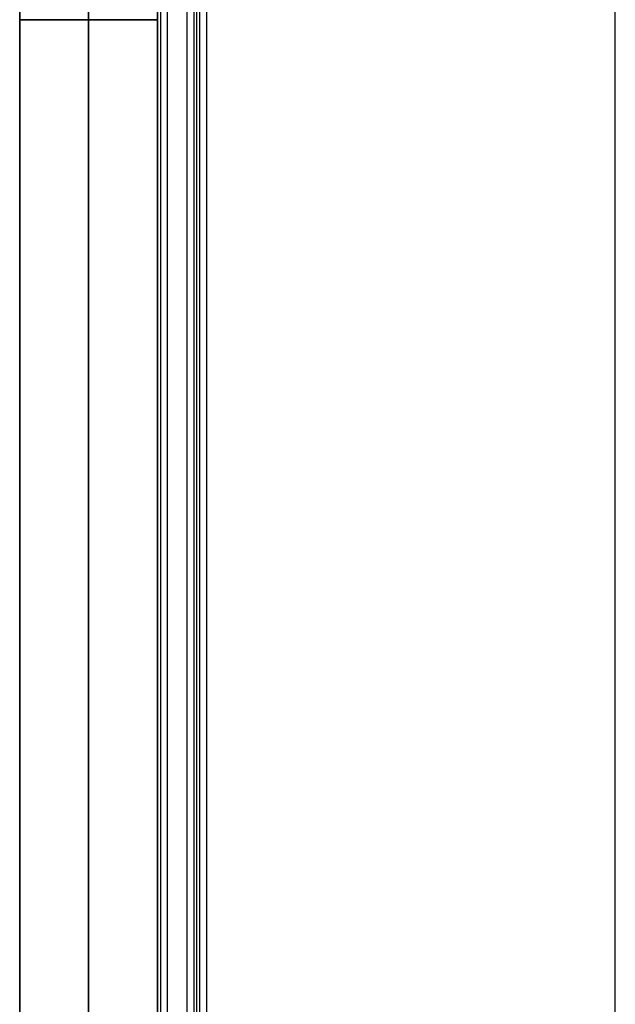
# Model space of a CAD drawing. Header units: millimetres. Extents: x 1.2 to 81.2, y 3.1 to 43.1.
# Tile 8 of 37: x 1.2 to 7.3, y 13.1 to 23.1. Entities that reach past the tile are written whole.
import ezdxf

# ---------------------------------------------------------------- set-up
doc = ezdxf.new("R2010")
doc.units = ezdxf.units.MM
doc.header["$MEASUREMENT"] = 0
doc.layers.add('Default', color=7, linetype='Continuous', true_color=0x000000)

msp = doc.modelspace()

# ---------------------------------------------------------------- linework, layer by layer
at = {"layer": 'Default'}
for p, q in [((2.733, 42.326, 22.499), (2.733, 3.926, 22.499)), ((2.733, 42.326, 25.499), (2.733, 3.926, 25.499)), ((2.933, 4.326, 25.499), (2.933, 41.926, 25.499)), ((3.133, 4.326, 22.699), (3.133, 41.926, 22.699))]:
    msp.add_line(p, q, dxfattribs=at)
for points, degree in [([(7.284, 3.826, 21.87), (7.284, 23.126, 21.87), (7.284, 42.426, 21.87)], 2), ([(2.633, 42.326, 22.599), (2.633, 23.126, 22.599), (2.633, 3.926, 22.599)], 2), ([(2.633, 42.326, 25.399), (2.633, 23.126, 25.399), (2.633, 3.926, 25.399)], 2), ([(2.633, 42.326, 23.999), (2.633, 23.126, 23.999), (2.633, 3.926, 23.999)], 2), ([(2.662, 42.326, 22.528), (2.662, 23.126, 22.528), (2.662, 3.926, 22.528)], 2), ([(2.662, 42.326, 25.469), (2.662, 23.126, 25.469), (2.662, 3.926, 25.469)], 2), ([(3.004, 4.326, 25.469), (3.004, 23.126, 25.469), (3.004, 41.926, 25.469)], 2), ([(3.033, 4.326, 22.799), (3.033, 23.126, 22.799), (3.033, 41.926, 22.799)], 2), ([(3.033, 4.326, 25.399), (3.033, 23.126, 25.399), (3.033, 41.926, 25.399)], 2), ([(3.033, 4.326, 24.099), (3.033, 23.126, 24.099), (3.033, 41.926, 24.099)], 2), ([(3.062, 4.326, 22.728), (3.062, 23.126, 22.728), (3.062, 41.926, 22.728)], 2), ([(1.233, 4.996, 0.7), (1.233, 17.082, 0.7), (1.233, 29.169, 0.7), (1.233, 41.256, 0.7)], 3), ([(1.233, 41.256, 24.6), (1.233, 29.169, 24.6), (1.233, 17.082, 24.6), (1.233, 4.996, 24.6)], 3), ([(1.933, 4.996, 1.4), (1.933, 17.082, 1.4), (1.933, 29.169, 1.4), (1.933, 41.256, 1.4)], 3), ([(1.933, 41.256, 23.9), (1.933, 29.169, 23.9), (1.933, 17.082, 23.9), (1.933, 4.996, 23.9)], 3), ([(1.933, 4.996), (1.933, 17.082), (1.933, 29.169), (1.933, 41.256)], 3), ([(1.933, 41.256, 25.3), (1.933, 29.169, 25.3), (1.933, 17.082, 25.3), (1.933, 4.996, 25.3)], 3), ([(2.633, 4.996, 0.7), (2.633, 17.082, 0.7), (2.633, 29.169, 0.7), (2.633, 41.256, 0.7)], 3), ([(2.633, 41.256, 24.6), (2.633, 29.169, 24.6), (2.633, 17.082, 24.6), (2.633, 4.996, 24.6)], 3)]:
    msp.add_open_spline(points, degree=degree, dxfattribs=at)
msp.add_rational_spline([(1.933, 23.126, 23.9), (1.233, 23.126, 23.9), (1.233, 23.126, 24.6), (1.233, 23.126, 25.3), (1.933, 23.126, 25.3), (2.633, 23.126, 25.3), (2.633, 23.126, 24.6), (2.633, 23.126, 23.9), (1.933, 23.126, 23.9)], [1, 0.707106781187, 1, 0.707106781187, 1, 0.707106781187, 1, 0.707106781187, 1], degree=2, knots=[0, 0, 0, 1.099557, 1.099557, 2.199115, 2.199115, 3.298672, 3.298672, 4.39823, 4.39823, 4.39823], dxfattribs=at)

doc.saveas('drawing.dxf')
